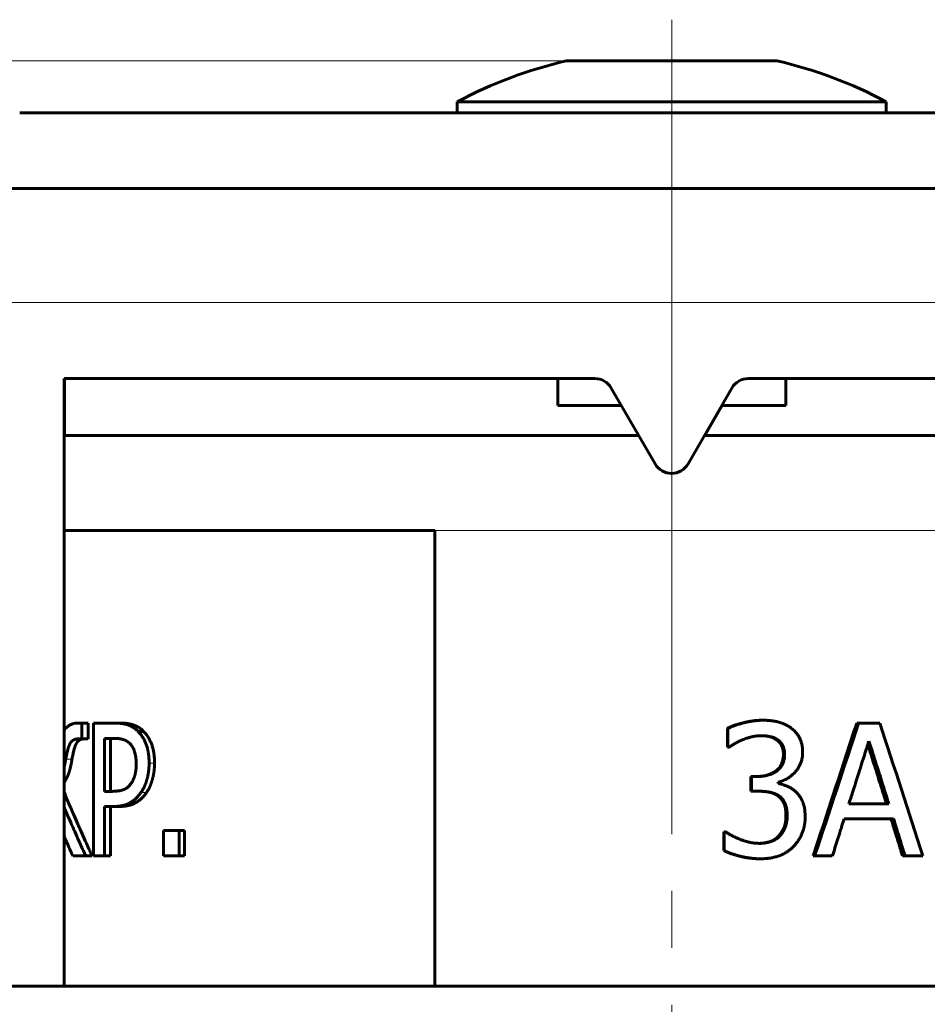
# Model space of a CAD drawing. Header units: millimetres. Extents: x -507 to -8, y -378 to 153.
# Tile 8 of 14: x -403 to -379, y 105 to 131. Entities that reach past the tile are written whole.
import ezdxf

# ---------------------------------------------------------------- set-up
doc = ezdxf.new("R2010")
doc.units = ezdxf.units.MM
for name, pattern in [('K5LT32768', [0]), ('K5LT32769', [0]), ('K5LT_AXLED', [25.944445, 21.444445, -1.5, 1.5, -1.5]), ('K5LT_THIN', [0])]:
    doc.linetypes.add(name, pattern=pattern)
doc.layers.add('Системный слой', color=7, linetype='Continuous')
doc.styles.add('KDIMTEXTSTYLE', font='GOST_AU.SHX', dxfattribs={"width": 0.96, "oblique": 15, "height": 5})
doc.styles.add('KTEXTSTYLE', font='GOST_AU.SHX', dxfattribs={"width": 0.96, "height": 5})
doc.dimstyles.new('KDIMSTYLE (1.00)', dxfattribs={"dimtxt": 5, "dimasz": 1, "dimexe": 2, "dimexo": 0, "dimgap": 1, "dimtad": 1, "dimtxsty": 'KDIMTEXTSTYLE', "dimsah": 1, "dimcen": 0, "dimdle": 1, "dimadec": 0, "dimazin": 0, "dimtfac": 0.667, "dimtmove": 0, "dimatfit": 3, "dimfxl": 1, "dimtvp": 1, "dimtolj": 1, "dimtzin": 0, "dimarcsym": 0})

# ---------------------------------------------------------------- blocks, each defined once
blk = doc.blocks.new('D0')
at = {"color": 7, "linetype": 'K5LT_THIN', "lineweight": 18}
for p, q in [((-385.721, 130.034), (-472.939, 130.034)), ((-470.939, 130.034), (-470.939, -73.332)), ((-385.721, -73.332), (-472.939, -73.332))]:
    blk.add_line(p, q, dxfattribs=at)
blk.add_wipeout([(-471.939, 21.093), (-481.929, 21.093), (-481.929, 36.34), (-471.939, 36.34)])
at = {"color": 7, "insert": (-481.087, 21.093), "char_height": 7, "attachment_point": 1, "rotation": 90, "style": 'KTEXTSTYLE'}
blk.add_mtext('\\H3.5;\\W0.965;\\Q15;\\Q15;\\H7.00;202', dxfattribs=at)
blk = doc.blocks.new('KDIMARROW_00')
at = {"layer": 'Системный слой', "color": 0, "linetype": 'K5LT_THIN', "lineweight": 18}
blk.add_line((0, 0), (-1, 0), dxfattribs=at)
blk = doc.blocks.new('U0')
at = {"color": 7}
dim = blk.add_linear_dim(base=(-470.939, 130.034), p1=(-385.721, -73.332), p2=(-385.721, 130.034), angle=90, text='\\H5.0;\\W0.925;\\Q0;\\H5.0;\\W0.925;\\Q0;\\Q15;\\H7.00;202\\Q15;\\W0.891;', dimstyle='KDIMSTYLE (1.00)', override={"dimexo": 0, "dimblk1": 'KDIMARROW_00', "dimblk2": 'KDIMARROW_00', "dimse1": 0, "dimse2": 0, "dimclrt": 7, "dimtolj": 1}, dxfattribs=at)
dim.commit()
dim.dimension.update_dxf_attribs({"geometry": 'D0', "text_midpoint": (-470.939, 29.034), "dimtype": 160})

msp = doc.modelspace()

# ---------------------------------------------------------------- linework, layer by layer
at = {"color": 150, "linetype": 'K5LT32769', "lineweight": 60, "true_color": 0x0080ff}
for p, q in [((-382.776, 130.034), (-388.333, 130.034)), ((-391.204, 128.957), (-391.204, 128.668)), ((-379.904, 128.957), (-391.204, 128.957)), ((-379.904, 128.957), (-379.904, 128.668)), ((-402.726, 128.668), (-368.383, 128.668)), ((-391.554, 128.668), (-402.726, 128.668)), ((-408.304, 126.668), (-362.804, 126.668)), ((-401.558, 105.668), (-401.558, 121.668)), ((-401.558, 121.668), (-401.558, 105.668)), ((-401.558, 121.668), (-387.58, 121.668)), ((-401.551, 120.168), (-401.551, 121.668)), ((-401.55, 121.668), (-401.55, 120.168)), ((-388.554, 121.668), (-388.554, 120.957)), ((-383.538, 121.668), (-369.558, 121.668)), ((-382.554, 121.668), (-382.554, 120.957)), ((-387.147, 121.418), (-385.992, 119.418)), ((-385.126, 119.418), (-383.971, 121.418)), ((-383.971, 121.418), (-385.126, 119.418)), ((-386.881, 120.957), (-388.554, 120.957)), ((-384.683, 120.168), (-384.228, 120.957)), ((-384.228, 120.957), (-384.683, 120.168)), ((-382.554, 120.957), (-384.237, 120.957)), ((-400.437, 120.168), (-401.558, 120.168)), ((-386.425, 120.168), (-400.437, 120.168)), ((-369.558, 120.168), (-384.693, 120.168)), ((-385.126, 119.418), (-385.126, 119.418)), ((-401.558, 117.668), (-391.796, 117.668)), ((-391.796, 105.668), (-391.796, 117.668)), ((-401.173, 112.594), (-401.087, 112.594)), ((-401.087, 112.594), (-401.087, 112.18)), ((-400.926, 112.594), (-401.087, 112.594)), ((-400.926, 112.594), (-400.926, 112.18)), ((-400.786, 109.094), (-400.786, 112.594)), ((-400.786, 112.594), (-400.226, 112.594)), ((-400.074, 112.594), (-400.226, 112.594)), ((-383.181, 112.668), (-383.156, 112.668)), ((-380.684, 112.594), (-380.633, 112.594)), ((-380.633, 112.594), (-380.076, 112.594)), ((-399.464, 112.376), (-399.61, 112.376)), ((-384.089, 112.452), (-384.074, 112.452)), ((-384.089, 111.956), (-384.089, 112.452)), ((-384.074, 111.956), (-384.074, 112.452)), ((-401.087, 112.18), (-401.156, 112.18)), ((-400.926, 112.18), (-401.087, 112.18)), ((-400.494, 110.796), (-400.494, 112.192)), ((-400.494, 112.192), (-400.245, 112.192)), ((-400.338, 112.192), (-400.338, 110.796)), ((-382.796, 112.155), (-382.767, 112.155)), ((-384.089, 111.956), (-384.074, 111.956)), ((-384.045, 111.956), (-384.074, 111.956)), ((-383.474, 111.187), (-383.452, 111.187)), ((-383.474, 110.799), (-383.474, 111.187)), ((-383.452, 111.187), (-383.295, 111.187)), ((-383.452, 110.799), (-383.452, 111.187)), ((-382.753, 111.04), (-382.753, 111.006)), ((-400.289, 110.796), (-400.494, 110.796)), ((-383.474, 110.799), (-383.452, 110.799)), ((-383.252, 110.799), (-383.452, 110.799)), ((-379.84, 110.47), (-380.89, 110.47)), ((-400.494, 110.399), (-400.494, 109.094)), ((-400.239, 110.399), (-400.494, 110.399)), ((-400.338, 110.399), (-400.338, 109.094)), ((-400.086, 110.399), (-400.239, 110.399)), ((-379.717, 110.073), (-381.016, 110.073)), ((-398.936, 109.094), (-398.936, 109.764)), ((-398.936, 109.764), (-398.522, 109.764)), ((-398.387, 109.764), (-398.522, 109.764)), ((-398.522, 109.764), (-398.522, 109.094)), ((-398.387, 109.764), (-398.387, 109.094)), ((-384.186, 109.236), (-384.186, 109.732)), ((-384.186, 109.732), (-384.171, 109.732)), ((-384.171, 109.236), (-384.171, 109.732)), ((-384.171, 109.732), (-384.136, 109.732)), ((-382.737, 109.622), (-382.707, 109.622)), ((-384.186, 109.236), (-384.171, 109.236)), ((-400.976, 109.094), (-401.327, 109.094)), ((-400.816, 109.094), (-400.976, 109.094)), ((-400.494, 109.094), (-400.786, 109.094)), ((-400.338, 109.094), (-400.494, 109.094)), ((-398.522, 109.094), (-398.936, 109.094)), ((-398.387, 109.094), (-398.522, 109.094)), ((-383.235, 109.021), (-383.21, 109.021)), ((-381.833, 109.094), (-381.793, 109.094)), ((-381.328, 109.094), (-381.793, 109.094)), ((-379.477, 109.094), (-379.412, 109.094)), ((-378.945, 109.094), (-379.412, 109.094)), ((-385.554, 105.668), (-416.434, 105.668)), ((-354.674, 105.668), (-385.554, 105.668))]:
    msp.add_line(p, q, dxfattribs=at)
at = {"color": 7, "linetype": 'K5LT32768', "lineweight": 18}
for p, q in [((-411.304, 123.668), (-359.804, 123.668)), ((-391.796, 117.668), (-369.558, 117.668)), ((-382.614, 111.775), (-382.583, 111.775)), ((-401.347, 111.644), (-401.512, 111.644)), ((-399.175, 111.539), (-399.318, 111.539)), ((-399.388, 110.762), (-399.533, 110.762)), ((-382.754, 110.674), (-382.724, 110.674)), ((-382.547, 110.166), (-382.515, 110.166))]:
    msp.add_line(p, q, dxfattribs=at)
at = {"color": 150, "linetype": 'K5LT32769', "lineweight": 60, "true_color": 0x0080ff}
for centre, radius, start, end in [((-385.554, 118.256), 12.101, 103.2742, 117.8338), ((-385.554, 118.256), 12.101, 62.1662, 76.7258), ((-387.58, 121.168), 0.5, 30, 90), ((-383.538, 121.168), 0.5, 90, 150), ((-385.559, 119.668), 0.5, 210, 330)]:
    msp.add_arc(centre, radius, start, end, dxfattribs=at)
for points in [[(-401.558, 112.394), (-401.556, 112.397), (-401.553, 112.402), (-401.548, 112.41), (-401.543, 112.417), (-401.538, 112.424), (-401.533, 112.43), (-401.529, 112.436), (-401.524, 112.442), (-401.52, 112.447), (-401.515, 112.452), (-401.511, 112.457), (-401.507, 112.462), (-401.503, 112.467), (-401.498, 112.471), (-401.493, 112.476), (-401.487, 112.482), (-401.479, 112.49), (-401.469, 112.498), (-401.456, 112.509), (-401.435, 112.524), (-401.398, 112.547), (-401.342, 112.571), (-401.266, 112.59), (-401.206, 112.594), (-401.173, 112.594)], [(-400.226, 112.594), (-400.216, 112.594), (-400.197, 112.594), (-400.169, 112.593), (-400.141, 112.592), (-400.114, 112.59), (-400.089, 112.588), (-400.065, 112.585), (-400.042, 112.583), (-400.02, 112.579), (-400, 112.576), (-399.981, 112.572), (-399.963, 112.568), (-399.947, 112.565), (-399.932, 112.561), (-399.919, 112.557), (-399.907, 112.554), (-399.896, 112.551), (-399.886, 112.547), (-399.876, 112.544), (-399.867, 112.541), (-399.859, 112.538), (-399.852, 112.536), (-399.845, 112.533), (-399.838, 112.53), (-399.832, 112.528), (-399.826, 112.525), (-399.82, 112.522), (-399.813, 112.519), (-399.807, 112.516), (-399.799, 112.513), (-399.79, 112.508), (-399.78, 112.503), (-399.77, 112.498), (-399.759, 112.491), (-399.743, 112.482), (-399.722, 112.469), (-399.696, 112.451), (-399.671, 112.432), (-399.648, 112.412), (-399.628, 112.394), (-399.616, 112.382), (-399.61, 112.376)], [(-400.074, 112.594), (-400.064, 112.594), (-400.045, 112.594), (-400.017, 112.593), (-399.989, 112.592), (-399.963, 112.59), (-399.938, 112.588), (-399.914, 112.585), (-399.891, 112.583), (-399.87, 112.579), (-399.85, 112.576), (-399.831, 112.572), (-399.814, 112.568), (-399.798, 112.565), (-399.783, 112.561), (-399.77, 112.557), (-399.758, 112.554), (-399.747, 112.551), (-399.737, 112.547), (-399.727, 112.544), (-399.719, 112.541), (-399.711, 112.538), (-399.704, 112.536), (-399.697, 112.533), (-399.69, 112.53), (-399.684, 112.528), (-399.678, 112.525), (-399.671, 112.522), (-399.665, 112.519), (-399.659, 112.516), (-399.651, 112.513), (-399.643, 112.508), (-399.633, 112.503), (-399.622, 112.498), (-399.611, 112.491), (-399.596, 112.482), (-399.575, 112.469), (-399.549, 112.451), (-399.525, 112.432), (-399.502, 112.412), (-399.482, 112.394), (-399.47, 112.382), (-399.464, 112.376)], [(-384.089, 112.452), (-384.081, 112.457), (-384.063, 112.466), (-384.035, 112.48), (-384.007, 112.492), (-383.979, 112.504), (-383.951, 112.515), (-383.923, 112.526), (-383.896, 112.536), (-383.868, 112.545), (-383.84, 112.554), (-383.812, 112.563), (-383.785, 112.571), (-383.757, 112.579), (-383.73, 112.587), (-383.703, 112.594), (-383.677, 112.601), (-383.652, 112.607), (-383.628, 112.613), (-383.605, 112.618), (-383.583, 112.623), (-383.563, 112.627), (-383.543, 112.631), (-383.524, 112.635), (-383.505, 112.638), (-383.487, 112.642), (-383.468, 112.645), (-383.45, 112.647), (-383.431, 112.65), (-383.412, 112.653), (-383.393, 112.655), (-383.372, 112.658), (-383.345, 112.66), (-383.314, 112.663), (-383.28, 112.665), (-383.249, 112.667), (-383.223, 112.668), (-383.201, 112.668), (-383.188, 112.668), (-383.181, 112.668)], [(-384.074, 112.452), (-384.065, 112.457), (-384.047, 112.466), (-384.019, 112.48), (-383.99, 112.492), (-383.962, 112.504), (-383.934, 112.515), (-383.906, 112.526), (-383.878, 112.536), (-383.85, 112.545), (-383.822, 112.554), (-383.794, 112.563), (-383.766, 112.571), (-383.738, 112.579), (-383.711, 112.587), (-383.684, 112.594), (-383.657, 112.601), (-383.632, 112.607), (-383.608, 112.613), (-383.584, 112.618), (-383.563, 112.623), (-383.542, 112.627), (-383.522, 112.631), (-383.503, 112.635), (-383.484, 112.638), (-383.465, 112.641), (-383.447, 112.644), (-383.428, 112.647), (-383.409, 112.65), (-383.39, 112.653), (-383.37, 112.655), (-383.349, 112.657), (-383.322, 112.66), (-383.291, 112.663), (-383.256, 112.665), (-383.225, 112.667), (-383.198, 112.668), (-383.176, 112.668), (-383.162, 112.668), (-383.156, 112.668)], [(-383.156, 112.668), (-383.147, 112.668), (-383.129, 112.668), (-383.102, 112.667), (-383.076, 112.667), (-383.05, 112.666), (-383.024, 112.664), (-382.999, 112.662), (-382.972, 112.66), (-382.943, 112.657), (-382.913, 112.654), (-382.886, 112.65), (-382.862, 112.646), (-382.841, 112.643), (-382.82, 112.639), (-382.8, 112.634), (-382.78, 112.63), (-382.761, 112.625), (-382.742, 112.62), (-382.723, 112.615), (-382.705, 112.61), (-382.687, 112.604), (-382.67, 112.598), (-382.653, 112.592), (-382.636, 112.586), (-382.62, 112.58), (-382.604, 112.573), (-382.589, 112.566), (-382.574, 112.56), (-382.558, 112.552), (-382.541, 112.544), (-382.523, 112.534), (-382.507, 112.525), (-382.492, 112.517), (-382.48, 112.509), (-382.467, 112.502), (-382.453, 112.493), (-382.437, 112.482), (-382.425, 112.474), (-382.419, 112.469)], [(-381.833, 109.094), (-381.64, 109.678), (-381.256, 110.844), (-380.874, 112.011), (-380.684, 112.594)], [(-381.793, 109.094), (-381.403, 110.261), (-381.016, 111.428), (-380.633, 112.594)], [(-380.076, 112.594), (-379.695, 111.428), (-379.318, 110.261), (-378.945, 109.094)], [(-399.61, 112.376), (-399.598, 112.365), (-399.576, 112.341), (-399.544, 112.304), (-399.515, 112.265), (-399.488, 112.224), (-399.463, 112.182), (-399.44, 112.139), (-399.419, 112.095), (-399.401, 112.049), (-399.384, 112.003), (-399.369, 111.957), (-399.357, 111.911), (-399.347, 111.865), (-399.339, 111.82), (-399.333, 111.776), (-399.327, 111.731), (-399.323, 111.682), (-399.32, 111.629), (-399.318, 111.582), (-399.318, 111.552), (-399.318, 111.539)], [(-399.464, 112.376), (-399.452, 112.365), (-399.43, 112.341), (-399.399, 112.304), (-399.37, 112.265), (-399.343, 112.224), (-399.318, 112.182), (-399.296, 112.138), (-399.275, 112.094), (-399.257, 112.049), (-399.24, 112.003), (-399.226, 111.957), (-399.214, 111.911), (-399.204, 111.865), (-399.196, 111.82), (-399.19, 111.777), (-399.184, 111.731), (-399.18, 111.682), (-399.177, 111.63), (-399.176, 111.582), (-399.175, 111.552), (-399.175, 111.539)], [(-382.419, 112.469), (-382.406, 112.46), (-382.377, 112.438), (-382.334, 112.401), (-382.293, 112.357), (-382.259, 112.316), (-382.231, 112.277), (-382.209, 112.241), (-382.189, 112.203), (-382.171, 112.166), (-382.157, 112.128), (-382.143, 112.086), (-382.13, 112.038), (-382.118, 111.977), (-382.11, 111.905), (-382.108, 111.851), (-382.108, 111.823)], [(-401.156, 112.18), (-401.167, 112.18), (-401.183, 112.18), (-401.203, 112.178), (-401.218, 112.176), (-401.231, 112.174), (-401.244, 112.171), (-401.257, 112.168), (-401.268, 112.165), (-401.279, 112.161), (-401.29, 112.157), (-401.299, 112.153), (-401.308, 112.148), (-401.316, 112.144), (-401.324, 112.139), (-401.331, 112.135), (-401.337, 112.13), (-401.343, 112.126), (-401.348, 112.121), (-401.353, 112.117), (-401.358, 112.112), (-401.362, 112.108), (-401.366, 112.104), (-401.37, 112.099), (-401.373, 112.095), (-401.377, 112.091), (-401.38, 112.087), (-401.383, 112.083), (-401.386, 112.078), (-401.388, 112.074), (-401.391, 112.07), (-401.394, 112.065), (-401.396, 112.061), (-401.399, 112.056), (-401.401, 112.051), (-401.404, 112.046), (-401.407, 112.04), (-401.41, 112.034), (-401.413, 112.028), (-401.416, 112.021), (-401.419, 112.013), (-401.422, 112.005), (-401.425, 111.997), (-401.429, 111.988), (-401.432, 111.978), (-401.436, 111.966), (-401.442, 111.951), (-401.448, 111.931), (-401.455, 111.908), (-401.463, 111.877), (-401.475, 111.831), (-401.492, 111.755), (-401.505, 111.687), (-401.512, 111.644)], [(-400.994, 112.18), (-401.005, 112.18), (-401.021, 112.18), (-401.041, 112.178), (-401.055, 112.176), (-401.069, 112.174), (-401.081, 112.171), (-401.094, 112.168), (-401.105, 112.165), (-401.116, 112.161), (-401.126, 112.157), (-401.136, 112.153), (-401.145, 112.148), (-401.153, 112.144), (-401.16, 112.139), (-401.167, 112.135), (-401.173, 112.13), (-401.179, 112.126), (-401.184, 112.121), (-401.189, 112.117), (-401.194, 112.112), (-401.198, 112.108), (-401.202, 112.103), (-401.206, 112.099), (-401.209, 112.095), (-401.213, 112.09), (-401.216, 112.086), (-401.219, 112.081), (-401.222, 112.077), (-401.225, 112.072), (-401.228, 112.068), (-401.23, 112.063), (-401.233, 112.059), (-401.235, 112.054), (-401.238, 112.049), (-401.241, 112.043), (-401.243, 112.037), (-401.247, 112.031), (-401.25, 112.022), (-401.254, 112.013), (-401.258, 112.003), (-401.263, 111.991), (-401.269, 111.974), (-401.28, 111.942), (-401.297, 111.883), (-401.32, 111.786), (-401.338, 111.697), (-401.347, 111.644)], [(-400.245, 112.192), (-400.238, 112.192), (-400.224, 112.191), (-400.205, 112.191), (-400.186, 112.19), (-400.168, 112.189), (-400.15, 112.188), (-400.133, 112.186), (-400.117, 112.185), (-400.102, 112.183), (-400.088, 112.181), (-400.075, 112.179), (-400.062, 112.176), (-400.051, 112.174), (-400.04, 112.172), (-400.031, 112.169), (-400.021, 112.167), (-400.012, 112.164), (-400.002, 112.161), (-399.993, 112.159), (-399.986, 112.156), (-399.98, 112.154), (-399.974, 112.152), (-399.969, 112.15), (-399.963, 112.148), (-399.958, 112.145), (-399.953, 112.143), (-399.947, 112.141), (-399.942, 112.138), (-399.935, 112.135), (-399.928, 112.131), (-399.919, 112.126), (-399.91, 112.121), (-399.9, 112.115), (-399.888, 112.107), (-399.874, 112.097), (-399.86, 112.086), (-399.849, 112.077), (-399.841, 112.07), (-399.835, 112.064), (-399.831, 112.06), (-399.829, 112.058)], [(-399.829, 112.058), (-399.816, 112.045), (-399.791, 112.018), (-399.759, 111.972), (-399.731, 111.923), (-399.709, 111.869), (-399.689, 111.808), (-399.673, 111.738), (-399.662, 111.661), (-399.657, 111.59), (-399.657, 111.544), (-399.657, 111.525)], [(-383.697, 112.152), (-383.703, 112.149), (-383.716, 112.143), (-383.735, 112.135), (-383.754, 112.127), (-383.771, 112.119), (-383.788, 112.111), (-383.804, 112.103), (-383.82, 112.095), (-383.836, 112.086), (-383.853, 112.077), (-383.866, 112.069), (-383.878, 112.063), (-383.887, 112.057), (-383.896, 112.052), (-383.907, 112.045), (-383.921, 112.037), (-383.938, 112.026), (-383.955, 112.015), (-383.969, 112.007), (-383.978, 112.001), (-383.986, 111.995), (-383.993, 111.991), (-384.001, 111.986), (-384.007, 111.982), (-384.013, 111.978), (-384.019, 111.974), (-384.027, 111.969), (-384.035, 111.963), (-384.042, 111.958), (-384.045, 111.956)], [(-383.193, 112.262), (-383.207, 112.262), (-383.235, 112.262), (-383.276, 112.259), (-383.314, 112.256), (-383.349, 112.251), (-383.38, 112.246), (-383.408, 112.24), (-383.433, 112.235), (-383.46, 112.228), (-383.492, 112.22), (-383.533, 112.208), (-383.583, 112.193), (-383.638, 112.174), (-383.677, 112.16), (-383.697, 112.152)], [(-382.796, 112.155), (-382.804, 112.16), (-382.823, 112.172), (-382.853, 112.189), (-382.886, 112.205), (-382.916, 112.217), (-382.943, 112.226), (-382.966, 112.233), (-382.988, 112.238), (-383.01, 112.243), (-383.031, 112.247), (-383.053, 112.25), (-383.079, 112.254), (-383.108, 112.257), (-383.137, 112.26), (-383.162, 112.261), (-383.182, 112.262), (-383.196, 112.262), (-383.203, 112.262), (-383.205, 112.262)], [(-382.767, 112.155), (-382.775, 112.16), (-382.794, 112.173), (-382.826, 112.19), (-382.861, 112.207), (-382.895, 112.219), (-382.926, 112.229), (-382.953, 112.236), (-382.981, 112.242), (-383.008, 112.247), (-383.034, 112.252), (-383.06, 112.255), (-383.086, 112.258), (-383.115, 112.26), (-383.15, 112.262), (-383.177, 112.262), (-383.193, 112.262)], [(-382.614, 111.775), (-382.614, 111.785), (-382.615, 111.806), (-382.617, 111.835), (-382.62, 111.864), (-382.625, 111.891), (-382.631, 111.917), (-382.638, 111.941), (-382.646, 111.964), (-382.656, 111.986), (-382.666, 112.006), (-382.677, 112.026), (-382.689, 112.044), (-382.7, 112.06), (-382.712, 112.076), (-382.725, 112.092), (-382.74, 112.107), (-382.757, 112.123), (-382.776, 112.14), (-382.789, 112.15), (-382.796, 112.155)], [(-382.583, 111.775), (-382.583, 111.785), (-382.583, 111.806), (-382.585, 111.835), (-382.589, 111.864), (-382.593, 111.891), (-382.6, 111.916), (-382.607, 111.941), (-382.615, 111.964), (-382.625, 111.986), (-382.635, 112.007), (-382.647, 112.026), (-382.658, 112.044), (-382.67, 112.061), (-382.682, 112.077), (-382.695, 112.092), (-382.71, 112.108), (-382.727, 112.124), (-382.746, 112.14), (-382.76, 112.15), (-382.767, 112.155)], [(-380.89, 110.47), (-380.836, 110.626), (-380.786, 110.783), (-380.686, 111.098), (-380.636, 111.256), (-380.537, 111.571), (-380.487, 111.728), (-380.413, 111.963), (-380.389, 112.04), (-380.364, 112.118)], [(-379.9, 110.47), (-379.949, 110.627), (-379.999, 110.784), (-380.098, 111.099), (-380.147, 111.256), (-380.246, 111.571), (-380.296, 111.728), (-380.361, 111.934), (-380.376, 111.983), (-380.392, 112.031)], [(-380.364, 112.118), (-380.31, 111.962), (-380.26, 111.805), (-380.161, 111.49), (-380.111, 111.332), (-380.012, 111.017), (-379.962, 110.86), (-379.889, 110.625), (-379.864, 110.547), (-379.84, 110.47)], [(-383.319, 111.187), (-383.31, 111.187), (-383.29, 111.188), (-383.259, 111.189), (-383.219, 111.191), (-383.166, 111.197), (-383.105, 111.207), (-383.048, 111.221), (-383, 111.236), (-382.961, 111.251), (-382.926, 111.267), (-382.897, 111.281), (-382.873, 111.295), (-382.853, 111.308), (-382.835, 111.32), (-382.819, 111.331), (-382.805, 111.342), (-382.792, 111.353), (-382.78, 111.363), (-382.768, 111.373), (-382.758, 111.384), (-382.748, 111.394), (-382.738, 111.405), (-382.729, 111.416), (-382.72, 111.427), (-382.71, 111.44), (-382.698, 111.458), (-382.684, 111.48), (-382.669, 111.508), (-382.652, 111.548), (-382.633, 111.605), (-382.618, 111.681), (-382.614, 111.742), (-382.614, 111.775)], [(-383.295, 111.187), (-383.286, 111.187), (-383.266, 111.188), (-383.234, 111.189), (-383.193, 111.191), (-383.14, 111.197), (-383.078, 111.207), (-383.02, 111.221), (-382.972, 111.236), (-382.932, 111.251), (-382.897, 111.267), (-382.868, 111.282), (-382.843, 111.296), (-382.824, 111.308), (-382.805, 111.32), (-382.789, 111.331), (-382.775, 111.342), (-382.762, 111.353), (-382.749, 111.363), (-382.738, 111.374), (-382.728, 111.384), (-382.718, 111.394), (-382.708, 111.405), (-382.699, 111.416), (-382.69, 111.427), (-382.679, 111.44), (-382.668, 111.458), (-382.654, 111.48), (-382.639, 111.508), (-382.622, 111.545), (-382.605, 111.593), (-382.593, 111.647), (-382.586, 111.694), (-382.584, 111.726), (-382.583, 111.751), (-382.583, 111.766), (-382.583, 111.775)], [(-382.108, 111.823), (-382.108, 111.807), (-382.109, 111.77), (-382.115, 111.713), (-382.125, 111.652), (-382.139, 111.599), (-382.154, 111.553), (-382.17, 111.515), (-382.186, 111.479), (-382.204, 111.447), (-382.221, 111.417), (-382.238, 111.391), (-382.255, 111.368), (-382.272, 111.346), (-382.289, 111.324), (-382.31, 111.3), (-382.34, 111.268), (-382.385, 111.224), (-382.45, 111.172), (-382.534, 111.118), (-382.636, 111.071), (-382.712, 111.049), (-382.753, 111.04)], [(-401.512, 111.644), (-401.515, 111.63), (-401.52, 111.603), (-401.528, 111.562), (-401.536, 111.523), (-401.544, 111.484), (-401.551, 111.451), (-401.556, 111.431), (-401.558, 111.424)], [(-401.347, 111.644), (-401.349, 111.63), (-401.354, 111.603), (-401.361, 111.563), (-401.369, 111.525), (-401.377, 111.489), (-401.384, 111.456), (-401.391, 111.424), (-401.399, 111.394), (-401.406, 111.367), (-401.413, 111.341), (-401.42, 111.318), (-401.426, 111.296), (-401.433, 111.277), (-401.439, 111.26), (-401.444, 111.244), (-401.45, 111.229), (-401.456, 111.214), (-401.462, 111.199), (-401.468, 111.187), (-401.473, 111.176), (-401.477, 111.168), (-401.481, 111.16), (-401.484, 111.152), (-401.488, 111.145), (-401.492, 111.137), (-401.495, 111.13), (-401.499, 111.123), (-401.503, 111.116), (-401.507, 111.109), (-401.511, 111.101), (-401.515, 111.094), (-401.519, 111.086), (-401.524, 111.079), (-401.528, 111.071), (-401.533, 111.062), (-401.539, 111.053), (-401.545, 111.043), (-401.551, 111.033), (-401.556, 111.026), (-401.558, 111.024)], [(-399.657, 111.525), (-399.657, 111.518), (-399.657, 111.503), (-399.657, 111.481), (-399.658, 111.46), (-399.659, 111.439), (-399.66, 111.42), (-399.661, 111.401), (-399.663, 111.382), (-399.665, 111.365), (-399.667, 111.348), (-399.669, 111.332), (-399.671, 111.317), (-399.674, 111.303), (-399.676, 111.29), (-399.679, 111.278), (-399.681, 111.266), (-399.684, 111.255), (-399.686, 111.245), (-399.689, 111.235), (-399.691, 111.225), (-399.694, 111.216), (-399.696, 111.208), (-399.699, 111.2), (-399.701, 111.192), (-399.704, 111.184), (-399.706, 111.177), (-399.709, 111.169), (-399.712, 111.161), (-399.715, 111.153), (-399.719, 111.143), (-399.724, 111.131), (-399.73, 111.117), (-399.737, 111.102), (-399.746, 111.084), (-399.758, 111.062), (-399.774, 111.035), (-399.786, 111.016), (-399.792, 111.006)], [(-399.318, 111.539), (-399.318, 111.528), (-399.318, 111.507), (-399.319, 111.474), (-399.321, 111.443), (-399.323, 111.412), (-399.325, 111.382), (-399.328, 111.354), (-399.331, 111.326), (-399.335, 111.299), (-399.339, 111.273), (-399.343, 111.249), (-399.348, 111.225), (-399.352, 111.202), (-399.357, 111.181), (-399.362, 111.161), (-399.366, 111.142), (-399.371, 111.124), (-399.376, 111.106), (-399.381, 111.089), (-399.385, 111.074), (-399.39, 111.059), (-399.394, 111.045), (-399.399, 111.031), (-399.403, 111.018), (-399.408, 111.006), (-399.412, 110.993), (-399.417, 110.981), (-399.422, 110.969), (-399.427, 110.958), (-399.431, 110.946), (-399.436, 110.935), (-399.442, 110.923), (-399.448, 110.909), (-399.456, 110.893), (-399.466, 110.873), (-399.48, 110.845), (-399.503, 110.807), (-399.522, 110.778), (-399.533, 110.762)], [(-399.175, 111.539), (-399.175, 111.528), (-399.175, 111.506), (-399.176, 111.474), (-399.178, 111.443), (-399.18, 111.412), (-399.182, 111.382), (-399.185, 111.353), (-399.188, 111.326), (-399.192, 111.299), (-399.196, 111.273), (-399.2, 111.248), (-399.204, 111.225), (-399.209, 111.202), (-399.214, 111.181), (-399.218, 111.161), (-399.223, 111.141), (-399.228, 111.123), (-399.232, 111.106), (-399.237, 111.089), (-399.242, 111.073), (-399.246, 111.059), (-399.251, 111.044), (-399.255, 111.031), (-399.26, 111.018), (-399.264, 111.006), (-399.269, 110.993), (-399.273, 110.981), (-399.278, 110.969), (-399.282, 110.958), (-399.287, 110.946), (-399.292, 110.935), (-399.297, 110.923), (-399.304, 110.909), (-399.311, 110.893), (-399.321, 110.873), (-399.336, 110.845), (-399.358, 110.807), (-399.377, 110.778), (-399.388, 110.762)], [(-399.792, 111.006), (-399.795, 111.002), (-399.801, 110.993), (-399.81, 110.98), (-399.822, 110.964), (-399.836, 110.948), (-399.852, 110.93), (-399.867, 110.916), (-399.88, 110.905), (-399.891, 110.896), (-399.901, 110.889), (-399.91, 110.882), (-399.92, 110.875), (-399.929, 110.869), (-399.939, 110.864), (-399.949, 110.859), (-399.958, 110.854), (-399.968, 110.849), (-399.978, 110.845), (-399.988, 110.841), (-399.998, 110.837), (-400.008, 110.834), (-400.018, 110.831), (-400.029, 110.827), (-400.041, 110.824), (-400.059, 110.819), (-400.088, 110.813), (-400.135, 110.805), (-400.202, 110.798), (-400.258, 110.796), (-400.289, 110.796)], [(-382.753, 111.006), (-382.744, 111.004), (-382.728, 111.001), (-382.704, 110.995), (-382.679, 110.988), (-382.655, 110.981), (-382.631, 110.974), (-382.607, 110.966), (-382.583, 110.958), (-382.56, 110.949), (-382.536, 110.94), (-382.513, 110.931), (-382.491, 110.922), (-382.47, 110.912), (-382.45, 110.901), (-382.431, 110.891), (-382.414, 110.881), (-382.397, 110.87), (-382.381, 110.859), (-382.365, 110.848), (-382.351, 110.837), (-382.336, 110.826), (-382.322, 110.814), (-382.309, 110.803), (-382.296, 110.791), (-382.287, 110.783), (-382.283, 110.779)], [(-401.558, 110.778), (-401.518, 110.684), (-401.479, 110.59), (-401.376, 110.35), (-401.313, 110.203), (-401.185, 109.911), (-401.12, 109.764), (-400.989, 109.472), (-400.922, 109.325), (-400.842, 109.151), (-400.829, 109.123), (-400.816, 109.094)], [(-399.533, 110.762), (-399.539, 110.754), (-399.55, 110.738), (-399.567, 110.716), (-399.585, 110.694), (-399.603, 110.673), (-399.622, 110.652), (-399.64, 110.633), (-399.659, 110.615), (-399.677, 110.598), (-399.696, 110.581), (-399.715, 110.566), (-399.733, 110.552), (-399.751, 110.538), (-399.769, 110.526), (-399.787, 110.514), (-399.804, 110.504), (-399.821, 110.494), (-399.838, 110.485), (-399.855, 110.476), (-399.872, 110.468), (-399.889, 110.461), (-399.906, 110.454), (-399.924, 110.447), (-399.941, 110.442), (-399.958, 110.436), (-399.975, 110.431), (-399.992, 110.427), (-400.009, 110.423), (-400.026, 110.419), (-400.043, 110.416), (-400.06, 110.413), (-400.077, 110.41), (-400.094, 110.408), (-400.111, 110.406), (-400.129, 110.404), (-400.147, 110.402), (-400.171, 110.401), (-400.195, 110.4), (-400.22, 110.399), (-400.233, 110.399), (-400.239, 110.399)], [(-399.388, 110.762), (-399.393, 110.754), (-399.405, 110.738), (-399.422, 110.716), (-399.44, 110.694), (-399.457, 110.673), (-399.476, 110.652), (-399.494, 110.633), (-399.512, 110.615), (-399.531, 110.598), (-399.549, 110.581), (-399.568, 110.566), (-399.586, 110.552), (-399.604, 110.538), (-399.622, 110.526), (-399.639, 110.514), (-399.656, 110.504), (-399.673, 110.494), (-399.69, 110.485), (-399.707, 110.476), (-399.724, 110.468), (-399.74, 110.461), (-399.757, 110.454), (-399.774, 110.447), (-399.791, 110.442), (-399.808, 110.436), (-399.825, 110.431), (-399.842, 110.427), (-399.859, 110.423), (-399.875, 110.419), (-399.892, 110.416), (-399.909, 110.413), (-399.926, 110.41), (-399.943, 110.408), (-399.96, 110.406), (-399.978, 110.404), (-399.995, 110.402), (-400.019, 110.401), (-400.043, 110.4), (-400.068, 110.399), (-400.08, 110.399), (-400.086, 110.399)], [(-382.754, 110.674), (-382.758, 110.677), (-382.767, 110.683), (-382.78, 110.692), (-382.794, 110.7), (-382.807, 110.708), (-382.821, 110.715), (-382.835, 110.722), (-382.85, 110.729), (-382.864, 110.735), (-382.879, 110.741), (-382.894, 110.747), (-382.909, 110.752), (-382.924, 110.757), (-382.94, 110.761), (-382.956, 110.765), (-382.972, 110.769), (-382.988, 110.772), (-383.005, 110.776), (-383.021, 110.779), (-383.038, 110.781), (-383.055, 110.784), (-383.072, 110.786), (-383.09, 110.788), (-383.107, 110.79), (-383.125, 110.792), (-383.143, 110.794), (-383.162, 110.795), (-383.18, 110.796), (-383.199, 110.797), (-383.218, 110.798), (-383.237, 110.799), (-383.257, 110.799), (-383.27, 110.799), (-383.277, 110.799)], [(-382.724, 110.674), (-382.729, 110.677), (-382.737, 110.683), (-382.75, 110.692), (-382.764, 110.7), (-382.778, 110.708), (-382.792, 110.715), (-382.806, 110.722), (-382.821, 110.729), (-382.835, 110.735), (-382.85, 110.741), (-382.865, 110.747), (-382.881, 110.752), (-382.896, 110.757), (-382.912, 110.761), (-382.928, 110.765), (-382.944, 110.769), (-382.961, 110.772), (-382.977, 110.776), (-382.994, 110.779), (-383.011, 110.781), (-383.028, 110.784), (-383.046, 110.786), (-383.063, 110.788), (-383.081, 110.79), (-383.099, 110.792), (-383.117, 110.794), (-383.136, 110.795), (-383.155, 110.796), (-383.174, 110.797), (-383.193, 110.798), (-383.213, 110.799), (-383.232, 110.799), (-383.246, 110.799), (-383.252, 110.799)], [(-382.283, 110.779), (-382.278, 110.775), (-382.269, 110.766), (-382.256, 110.752), (-382.243, 110.739), (-382.231, 110.724), (-382.219, 110.71), (-382.208, 110.696), (-382.196, 110.679), (-382.183, 110.661), (-382.17, 110.641), (-382.159, 110.623), (-382.15, 110.607), (-382.141, 110.591), (-382.132, 110.572), (-382.121, 110.551), (-382.111, 110.528), (-382.102, 110.505), (-382.092, 110.479), (-382.08, 110.444), (-382.068, 110.401), (-382.058, 110.349), (-382.049, 110.288), (-382.042, 110.216), (-382.041, 110.162), (-382.041, 110.132)], [(-382.547, 110.166), (-382.547, 110.174), (-382.547, 110.189), (-382.548, 110.211), (-382.549, 110.232), (-382.55, 110.253), (-382.552, 110.274), (-382.554, 110.294), (-382.556, 110.313), (-382.559, 110.332), (-382.562, 110.35), (-382.566, 110.367), (-382.57, 110.384), (-382.574, 110.4), (-382.578, 110.416), (-382.583, 110.431), (-382.588, 110.446), (-382.593, 110.46), (-382.599, 110.473), (-382.604, 110.486), (-382.61, 110.499), (-382.616, 110.511), (-382.623, 110.523), (-382.629, 110.534), (-382.636, 110.546), (-382.645, 110.559), (-382.655, 110.574), (-382.667, 110.591), (-382.686, 110.613), (-382.715, 110.643), (-382.739, 110.663), (-382.754, 110.674)], [(-382.515, 110.166), (-382.515, 110.174), (-382.515, 110.189), (-382.515, 110.211), (-382.516, 110.232), (-382.518, 110.253), (-382.52, 110.274), (-382.522, 110.294), (-382.524, 110.313), (-382.527, 110.331), (-382.53, 110.35), (-382.534, 110.367), (-382.538, 110.384), (-382.542, 110.4), (-382.546, 110.416), (-382.551, 110.431), (-382.556, 110.446), (-382.561, 110.46), (-382.567, 110.473), (-382.573, 110.486), (-382.579, 110.499), (-382.585, 110.511), (-382.591, 110.523), (-382.598, 110.534), (-382.605, 110.546), (-382.613, 110.559), (-382.624, 110.574), (-382.636, 110.591), (-382.655, 110.613), (-382.684, 110.643), (-382.709, 110.663), (-382.724, 110.674)], [(-401.558, 110.38), (-401.511, 110.271), (-401.464, 110.162), (-401.352, 109.906), (-401.287, 109.76), (-401.155, 109.466), (-401.089, 109.319), (-401.007, 109.144), (-400.994, 109.116), (-400.976, 109.094)], [(-382.737, 109.622), (-382.733, 109.627), (-382.725, 109.636), (-382.713, 109.651), (-382.701, 109.666), (-382.69, 109.68), (-382.68, 109.695), (-382.67, 109.71), (-382.661, 109.724), (-382.652, 109.738), (-382.644, 109.751), (-382.636, 109.765), (-382.63, 109.778), (-382.623, 109.79), (-382.618, 109.802), (-382.612, 109.813), (-382.608, 109.823), (-382.603, 109.833), (-382.599, 109.843), (-382.596, 109.852), (-382.592, 109.861), (-382.589, 109.87), (-382.586, 109.878), (-382.584, 109.887), (-382.581, 109.895), (-382.578, 109.903), (-382.576, 109.912), (-382.574, 109.92), (-382.572, 109.929), (-382.57, 109.938), (-382.568, 109.947), (-382.566, 109.956), (-382.564, 109.965), (-382.562, 109.975), (-382.56, 109.986), (-382.558, 109.998), (-382.556, 110.015), (-382.553, 110.04), (-382.55, 110.073), (-382.548, 110.109), (-382.547, 110.14), (-382.547, 110.159), (-382.547, 110.166)], [(-382.707, 109.622), (-382.703, 109.627), (-382.694, 109.636), (-382.682, 109.651), (-382.671, 109.666), (-382.66, 109.68), (-382.649, 109.695), (-382.639, 109.709), (-382.63, 109.723), (-382.622, 109.737), (-382.614, 109.75), (-382.606, 109.763), (-382.6, 109.775), (-382.593, 109.787), (-382.588, 109.798), (-382.583, 109.808), (-382.578, 109.819), (-382.573, 109.83), (-382.569, 109.841), (-382.565, 109.851), (-382.561, 109.859), (-382.559, 109.866), (-382.556, 109.872), (-382.554, 109.879), (-382.552, 109.887), (-382.549, 109.895), (-382.547, 109.902), (-382.545, 109.909), (-382.543, 109.916), (-382.541, 109.925), (-382.538, 109.937), (-382.535, 109.95), (-382.532, 109.967), (-382.527, 109.992), (-382.521, 110.033), (-382.516, 110.092), (-382.515, 110.14), (-382.515, 110.166)], [(-382.041, 110.132), (-382.041, 110.12), (-382.041, 110.096), (-382.042, 110.059), (-382.045, 110.024), (-382.048, 109.988), (-382.053, 109.954), (-382.058, 109.92), (-382.064, 109.886), (-382.071, 109.854), (-382.079, 109.821), (-382.088, 109.79), (-382.098, 109.759), (-382.108, 109.729), (-382.12, 109.7), (-382.131, 109.672), (-382.143, 109.645), (-382.155, 109.619), (-382.168, 109.594), (-382.181, 109.571), (-382.193, 109.549), (-382.206, 109.528), (-382.218, 109.508), (-382.23, 109.489), (-382.244, 109.47), (-382.258, 109.45), (-382.274, 109.429), (-382.289, 109.411), (-382.302, 109.395), (-382.314, 109.38), (-382.33, 109.363), (-382.341, 109.351), (-382.348, 109.344)], [(-381.016, 110.073), (-381.065, 109.915), (-381.115, 109.758), (-381.214, 109.443), (-381.268, 109.274), (-381.321, 109.105), (-381.328, 109.094)], [(-379.477, 109.094), (-379.525, 109.252), (-379.574, 109.409), (-379.671, 109.724), (-379.719, 109.881), (-379.771, 110.05), (-379.775, 110.061), (-379.778, 110.073)], [(-379.412, 109.094), (-379.461, 109.252), (-379.509, 109.409), (-379.606, 109.725), (-379.655, 109.882), (-379.707, 110.051), (-379.711, 110.062), (-379.717, 110.073)], [(-384.136, 109.732), (-384.128, 109.726), (-384.11, 109.714), (-384.082, 109.695), (-384.053, 109.678), (-384.025, 109.661), (-383.997, 109.645), (-383.97, 109.631), (-383.942, 109.617), (-383.915, 109.603), (-383.887, 109.59), (-383.86, 109.578), (-383.834, 109.566), (-383.807, 109.554), (-383.782, 109.544), (-383.757, 109.533), (-383.731, 109.523), (-383.704, 109.513), (-383.677, 109.503), (-383.653, 109.495), (-383.633, 109.488), (-383.615, 109.483), (-383.598, 109.478), (-383.581, 109.473), (-383.564, 109.469), (-383.547, 109.464), (-383.529, 109.46), (-383.51, 109.456), (-383.491, 109.452), (-383.472, 109.448), (-383.452, 109.444), (-383.431, 109.441), (-383.411, 109.438), (-383.389, 109.435), (-383.365, 109.433), (-383.334, 109.43), (-383.291, 109.427), (-383.258, 109.426), (-383.238, 109.426)], [(-401.327, 109.094), (-401.392, 109.241), (-401.457, 109.388), (-401.533, 109.564), (-401.545, 109.594), (-401.558, 109.623)], [(-383.252, 109.426), (-383.248, 109.426), (-383.237, 109.426), (-383.218, 109.427), (-383.196, 109.429), (-383.175, 109.43), (-383.155, 109.433), (-383.135, 109.435), (-383.116, 109.438), (-383.097, 109.441), (-383.079, 109.445), (-383.062, 109.448), (-383.046, 109.452), (-383.03, 109.456), (-383.015, 109.46), (-383.001, 109.464), (-382.987, 109.468), (-382.975, 109.472), (-382.963, 109.476), (-382.951, 109.48), (-382.941, 109.484), (-382.931, 109.488), (-382.922, 109.492), (-382.913, 109.495), (-382.905, 109.499), (-382.897, 109.503), (-382.889, 109.507), (-382.881, 109.511), (-382.873, 109.515), (-382.866, 109.519), (-382.857, 109.524), (-382.845, 109.532), (-382.826, 109.544), (-382.801, 109.562), (-382.77, 109.589), (-382.748, 109.61), (-382.737, 109.622)], [(-383.238, 109.426), (-383.23, 109.426), (-383.215, 109.426), (-383.192, 109.427), (-383.17, 109.429), (-383.148, 109.43), (-383.128, 109.433), (-383.107, 109.435), (-383.088, 109.438), (-383.069, 109.441), (-383.051, 109.445), (-383.034, 109.449), (-383.017, 109.453), (-383.001, 109.456), (-382.986, 109.46), (-382.972, 109.464), (-382.958, 109.468), (-382.946, 109.472), (-382.934, 109.476), (-382.922, 109.48), (-382.912, 109.484), (-382.902, 109.488), (-382.893, 109.492), (-382.884, 109.496), (-382.876, 109.499), (-382.868, 109.503), (-382.86, 109.507), (-382.852, 109.511), (-382.844, 109.515), (-382.835, 109.52), (-382.824, 109.527), (-382.807, 109.537), (-382.781, 109.555), (-382.745, 109.583), (-382.72, 109.608), (-382.707, 109.622)], [(-383.235, 109.021), (-383.25, 109.021), (-383.28, 109.021), (-383.326, 109.022), (-383.37, 109.025), (-383.412, 109.028), (-383.452, 109.032), (-383.491, 109.036), (-383.528, 109.041), (-383.563, 109.046), (-383.596, 109.051), (-383.629, 109.057), (-383.658, 109.063), (-383.686, 109.069), (-383.712, 109.074), (-383.736, 109.08), (-383.757, 109.085), (-383.777, 109.09), (-383.794, 109.095), (-383.811, 109.099), (-383.826, 109.103), (-383.84, 109.107), (-383.854, 109.111), (-383.869, 109.116), (-383.886, 109.12), (-383.901, 109.125), (-383.915, 109.129), (-383.929, 109.134), (-383.944, 109.139), (-383.963, 109.145), (-383.984, 109.152), (-384.009, 109.161), (-384.038, 109.172), (-384.071, 109.184), (-384.109, 109.201), (-384.149, 109.218), (-384.174, 109.23), (-384.186, 109.236)], [(-383.21, 109.021), (-383.225, 109.021), (-383.255, 109.021), (-383.3, 109.022), (-383.343, 109.024), (-383.385, 109.027), (-383.425, 109.031), (-383.463, 109.035), (-383.499, 109.04), (-383.534, 109.045), (-383.566, 109.05), (-383.597, 109.055), (-383.625, 109.06), (-383.651, 109.066), (-383.675, 109.071), (-383.696, 109.075), (-383.714, 109.08), (-383.73, 109.084), (-383.745, 109.087), (-383.758, 109.09), (-383.77, 109.093), (-383.783, 109.097), (-383.796, 109.1), (-383.809, 109.104), (-383.819, 109.107), (-383.83, 109.11), (-383.846, 109.114), (-383.877, 109.123), (-383.929, 109.139), (-384.002, 109.164), (-384.087, 109.197), (-384.143, 109.222), (-384.171, 109.236)], [(-382.348, 109.344), (-382.367, 109.324), (-382.408, 109.285), (-382.476, 109.23), (-382.556, 109.178), (-382.649, 109.129), (-382.751, 109.089), (-382.856, 109.059), (-382.958, 109.038), (-383.053, 109.027), (-383.137, 109.021), (-383.187, 109.021), (-383.21, 109.021)]]:
    msp.add_open_spline(points, degree=3, dxfattribs=at)
at = {"layer": 'Системный слой', "color": 30, "linetype": 'K5LT_AXLED', "lineweight": 18, "true_color": 0xff8000}
msp.add_line((-385.554, 131.117), (-385.554, -97.883), dxfattribs=at)

# ---------------------------------------------------------------- next in the draw order: block references
msp.add_blockref('U0', (0, 0))

doc.saveas('drawing.dxf')
